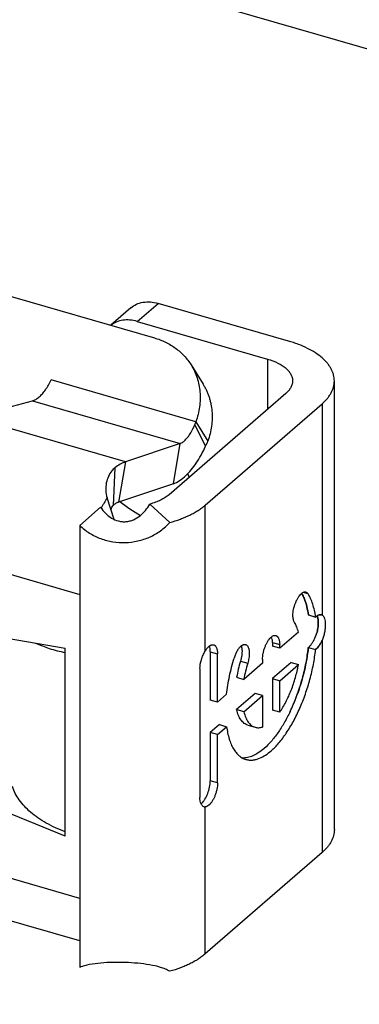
# Model space of a CAD drawing. Header units: millimetres. Extents: x 0 to 210, y 0 to 297.
# Tile 33 of 53: x 68.038 to 68.377, y 240.983 to 241.965. Entities that reach past the tile are written whole.
import ezdxf

# ---------------------------------------------------------------- set-up
doc = ezdxf.new("R2010")
doc.units = ezdxf.units.MM
doc.header["$LTSCALE"] = 19.36
doc.layers.get('0').update_dxf_attribs({"linetype": 'CONTINUOUS'})

msp = doc.modelspace()

# ---------------------------------------------------------------- linework, layer by layer
at = {"color": 7, "linetype": 'Continuous'}
for p, q in [((78.86197, 238.91158), (61.44043, 243.94074)), ((68.32643, 241.37163), (68.32647, 241.37167)), ((68.32643, 241.37163), (68.32647, 241.37167)), ((68.33367, 241.36944), (68.32644, 241.37149)), ((68.32649, 241.37166), (68.33369, 241.36951)), ((68.32642, 241.33925), (68.32787, 241.34052)), ((68.32642, 241.33925), (68.3265, 241.33923)), ((68.3265, 241.33923), (68.33369, 241.33721))]:
    msp.add_line(p, q, dxfattribs=at)
at = {"color": 6, "linetype": 'Continuous'}
for p, q in [((67.87554, 241.73364), (68.17276, 241.64784)), ((68.30653, 241.64474), (68.17639, 241.68231)), ((68.14911, 241.67772), (68.12915, 241.66043)), ((68.15556, 241.66426), (68.2857, 241.62669)), ((68.20939, 241.6209), (68.22134, 241.60169)), ((68.35237, 241.1576), (68.35237, 241.60504)), ((68.304, 241.59254), (68.18734, 241.49151)), ((67.98945, 241.5688), (68.05095, 241.58513)), ((68.22342, 241.48109), (68.34009, 241.58213)), ((68.21419, 241.56422), (68.22614, 241.54501)), ((68.1985, 241.54254), (68.14379, 241.52425)), ((68.19168, 241.50253), (68.1985, 241.54254)), ((68.19168, 241.50253), (68.13696, 241.48425)), ((68.13251, 241.46688), (68.12546, 241.48832)), ((68.11903, 241.47895), (68.0982, 241.46091)), ((68.13025, 241.47912), (68.13169, 241.48088)), ((68.1681, 241.48209), (68.18815, 241.46383)), ((68.0982, 241.46091), (68.0982, 241.39215)), ((67.86411, 241.37597), (68.08377, 241.33858)), ((68.31644, 241.35453), (68.29782, 241.33841)), ((68.08377, 241.33422), (68.08377, 241.33858)), ((68.29061, 241.34422), (68.29061, 241.34049)), ((68.29061, 241.34422), (68.29782, 241.34217)), ((68.29782, 241.33841), (68.29061, 241.34049)), ((68.29782, 241.33841), (68.29782, 241.34217)), ((68.22853, 241.33491), (68.22853, 241.28673)), ((68.23575, 241.28465), (68.23575, 241.33282)), ((68.28068, 241.32722), (68.28068, 241.32356)), ((68.21818, 241.31809), (68.21818, 241.18948)), ((68.28068, 241.32356), (68.26207, 241.30744)), ((68.30922, 241.32432), (68.29061, 241.3082)), ((68.29782, 241.30611), (68.31644, 241.32224)), ((68.30922, 241.32432), (68.31644, 241.32224)), ((68.25485, 241.30952), (68.26207, 241.30744)), ((68.29061, 241.3082), (68.29061, 241.27683)), ((68.29061, 241.3082), (68.29782, 241.30611)), ((68.29782, 241.27474), (68.29782, 241.30611)), ((68.23575, 241.28465), (68.22853, 241.28673)), ((68.24481, 241.2925), (68.23575, 241.28465)), ((68.27347, 241.29335), (68.25485, 241.27723)), ((68.26207, 241.27515), (68.28068, 241.29127)), ((68.28068, 241.29127), (68.27347, 241.29335)), ((68.28068, 241.29127), (68.28068, 241.2599)), ((68.26207, 241.27515), (68.25485, 241.27723)), ((68.29782, 241.27474), (68.29061, 241.27683)), ((68.2376, 241.26229), (68.22853, 241.25444)), ((68.23575, 241.25235), (68.24481, 241.2602)), ((68.2376, 241.26229), (68.24481, 241.2602)), ((68.26609, 241.26169), (68.27331, 241.25961)), ((68.22853, 241.25444), (68.22853, 241.20626)), ((68.23575, 241.25235), (68.22853, 241.25444)), ((68.23575, 241.20418), (68.23575, 241.25235)), ((68.08377, 241.15094), (67.86411, 241.24036)), ((68.21928, 241.18345), (68.21996, 241.184)), ((68.08377, 241.15094), (68.08377, 241.1553)), ((68.34009, 241.13468), (68.22342, 241.03364)), ((68.0982, 241.04655), (67.94901, 241.08962)), ((68.0982, 241.08904), (68.0982, 241.02028))]:
    msp.add_line(p, q, dxfattribs=at)
at = {"color": 9, "linetype": 'Continuous'}
for p, q in [((68.15556, 241.66426), (68.17639, 241.68231)), ((68.2857, 241.62669), (68.2857, 241.57669)), ((68.21419, 241.56422), (68.06972, 241.60592)), ((68.05095, 241.58513), (68.1985, 241.54254)), ((68.34009, 241.58213), (68.34009, 241.3715)), ((68.14379, 241.52425), (67.98945, 241.5688)), ((68.22392, 241.53982), (68.21325, 241.56158)), ((67.60745, 241.53381), (68.0982, 241.39215)), ((68.14379, 241.52425), (68.13696, 241.48425)), ((68.13336, 241.5183), (68.13169, 241.48088)), ((68.22342, 241.33548), (68.22342, 241.48109)), ((68.32617, 241.3926), (68.32127, 241.39402)), ((68.0982, 241.39215), (68.0982, 241.08904)), ((68.34009, 241.34622), (68.34009, 241.13468)), ((68.08377, 241.1553), (68.08377, 241.33422)), ((68.22853, 241.33491), (68.23575, 241.33282)), ((68.25867, 241.32567), (68.26589, 241.32358)), ((68.0982, 241.08904), (67.60745, 241.2307)), ((68.23575, 241.20418), (68.22853, 241.20626)), ((68.22342, 241.03364), (68.22342, 241.18016))]:
    msp.add_line(p, q, dxfattribs=at)
at = {"color": 6, "linetype": 'Continuous'}
for centre, radius, start, end in [((68.18985, 241.57146), 0.0254, 337.12599, 343.4344), ((68.15434, 241.57279), 0.07699, 334.64847, 338.8471), ((68.14761, 241.5008), 0.02257, 129.12533, 140.31545), ((67.9756, 241.40385), 0.25463, 24.38702, 25.22365), ((68.38242, 241.28787), 0.12939, 163.01358, 170.36464), ((68.39042, 241.2856), 0.1302, 163.03645, 170.34177), ((68.22335, 241.18358), 0.00342, 253.94167, 271.12089)]:
    msp.add_arc(centre, radius, start, end, dxfattribs=at)
at = {"color": 7, "linetype": 'Continuous'}
for centre, radius, start, end in [((68.27589, 241.66586), 0.22751, 232.78034, 239.0244), ((68.33668, 241.36107), 0.01461, 134.12571, 134.51854), ((68.33651, 241.36125), 0.01436, 133.79363, 134.12554), ((68.34435, 241.3585), 0.01532, 133.33845, 134.05529), ((68.34386, 241.35902), 0.01455, 134.12885, 134.36038), ((68.34369, 241.3592), 0.01431, 133.63191, 134.12961), ((68.33832, 241.36811), 0.00383, 69.98165, 75.39637), ((68.33847, 241.36833), 0.00356, 62.94209, 73.84488), ((68.33826, 241.36796), 0.00398, 65.78007, 69.99012), ((68.33817, 241.36776), 0.0042, 64.69246, 65.78685), ((68.33806, 241.36752), 0.00446, 63.02923, 64.68604), ((68.29998, 241.3641), 0.04392, 335.37292, 335.60156), ((68.29804, 241.36498), 0.04604, 335.6026, 335.95534), ((68.32216, 241.34574), 0.00791, 302.51019, 302.89796), ((68.32211, 241.34581), 0.008, 302.89845, 303.53309), ((68.32541, 241.33281), 0.00637, 79.24769, 80.53503), ((68.32205, 241.34591), 0.00812, 303.53307, 304.1553), ((68.31686, 241.35137), 0.01545, 315.40993, 315.57745), ((68.32724, 241.34576), 0.01071, 307.02636, 307.91395), ((68.3265, 241.34654), 0.01184, 307.40416, 307.60216), ((68.32641, 241.34666), 0.01199, 307.60312, 308.24382), ((68.13032, 241.35992), 0.19699, 335.65687, 340.15712), ((68.12351, 241.36244), 0.20425, 340.14073, 340.30769), ((68.12672, 241.36199), 0.20112, 334.46428, 335.54216), ((68.14412, 241.35389), 0.18193, 334.61135, 335.59717), ((68.14766, 241.35222), 0.17802, 334.39736, 334.60764), ((68.24184, 241.28469), 0.0614, 310.88284, 311.41518)]:
    msp.add_arc(centre, radius, start, end, dxfattribs=at)
at = {"color": 6, "linetype": 'Continuous'}
for points, knots in [([(68.14911, 241.67772), (68.1508, 241.67918), (68.1547, 241.68167), (68.16148, 241.68369), (68.16889, 241.68397), (68.17389, 241.68303), (68.17639, 241.68231)], [0, 0, 0, 0, 0.233268, 0.474351, 0.729034, 1, 1, 1, 1]), ([(68.15556, 241.66426), (68.15316, 241.66495), (68.14838, 241.66587), (68.14126, 241.66572), (68.13471, 241.66397), (68.13087, 241.66174), (68.12918, 241.66042)], [0, 0, 0, 0, 0.270422, 0.52527, 0.766795, 1, 1, 1, 1]), ([(68.17276, 241.64784), (68.17659, 241.64673), (68.18401, 241.64391), (68.1941, 241.63786), (68.20274, 241.63019), (68.20739, 241.62411), (68.20939, 241.6209)], [0, 0, 0, 0, 0.257939, 0.509389, 0.755992, 1, 1, 1, 1]), ([(68.35237, 241.60504), (68.35237, 241.60604), (68.35223, 241.60806), (68.35174, 241.61055), (68.35123, 241.61227), (68.35089, 241.61325), (68.3505, 241.61423), (68.34998, 241.61547), (68.34925, 241.61692), (68.34843, 241.61837), (68.34765, 241.61954), (68.34701, 241.62049), (68.34632, 241.62143), (68.34501, 241.62309), (68.34291, 241.6254), (68.33903, 241.62901), (68.3333, 241.63324), (68.32537, 241.63771), (68.31878, 241.64057), (68.31409, 241.64232), (68.31077, 241.64345), (68.30824, 241.64424), (68.30653, 241.64474)], [0, 0, 0, 0, 0.046504, 0.093598, 0.117553, 0.129663, 0.141896, 0.166592, 0.191772, 0.217493, 0.243803, 0.257121, 0.270635, 0.29816, 0.355233, 0.415173, 0.543973, 0.684853, 0.837235, 0.877007, 0.917478, 1, 1, 1, 1]), ([(68.20939, 241.6209), (68.21063, 241.6189), (68.21289, 241.61472), (68.21551, 241.60808), (68.21734, 241.60112), (68.21872, 241.59145), (68.21834, 241.57887), (68.2159, 241.56904), (68.21419, 241.56422)], [0, 0, 0, 0, 0.120497, 0.241503, 0.363503, 0.486927, 0.739021, 1, 1, 1, 1]), ([(68.2857, 241.62669), (68.28925, 241.62567), (68.29431, 241.6238), (68.3003, 241.62042), (68.30343, 241.61811), (68.30554, 241.61614), (68.30658, 241.61501), (68.3072, 241.61424), (68.30758, 241.61372), (68.30823, 241.61285), (68.30901, 241.61155), (68.30965, 241.61021), (68.30998, 241.60925), (68.31016, 241.60871), (68.31039, 241.60791), (68.31063, 241.60669), (68.3107, 241.60559), (68.3107, 241.60504)], [0, 0, 0, 0, 0.314918, 0.455856, 0.584709, 0.644673, 0.701782, 0.715599, 0.729198, 0.756145, 0.808178, 0.858053, 0.882338, 0.894409, 0.906367, 0.953477, 1, 1, 1, 1]), ([(68.05777, 241.58905), (68.0589, 241.59003), (68.06052, 241.59168), (68.06255, 241.59411), (68.06463, 241.59691), (68.06711, 241.60083), (68.06887, 241.60417), (68.06972, 241.60592)], [0, 0, 0, 0, 0.215482, 0.332561, 0.455845, 0.718878, 1, 1, 1, 1]), ([(68.22133, 241.60169), (68.22195, 241.60068), (68.22315, 241.59865), (68.22474, 241.59548), (68.22613, 241.5922), (68.22736, 241.58885), (68.22837, 241.58542), (68.22946, 241.58073), (68.23067, 241.57224), (68.23029, 241.55966), (68.22785, 241.54983), (68.22614, 241.54501)], [0, 0, 0, 0, 0.060231, 0.120529, 0.180959, 0.241566, 0.302431, 0.363599, 0.487004, 0.739058, 1, 1, 1, 1]), ([(68.3107, 241.60504), (68.3107, 241.60395), (68.3104, 241.60169), (68.30931, 241.59902), (68.30823, 241.59724), (68.3075, 241.59623), (68.3069, 241.59546), (68.30623, 241.59472), (68.3053, 241.59371), (68.30453, 241.593), (68.304, 241.59254)], [0, 0, 0, 0, 0.225199, 0.461396, 0.586693, 0.651513, 0.717854, 0.786171, 0.85563, 1, 1, 1, 1]), ([(68.34009, 241.58213), (68.34058, 241.58255), (68.34154, 241.58342), (68.3429, 241.58476), (68.3442, 241.5861), (68.34577, 241.58792), (68.34752, 241.59024), (68.34981, 241.594), (68.35181, 241.59889), (68.35237, 241.60303), (68.35237, 241.60504)], [0, 0, 0, 0, 0.073115, 0.144373, 0.214217, 0.282176, 0.413309, 0.538605, 0.774802, 1, 1, 1, 1]), ([(68.05095, 241.58513), (68.05212, 241.58544), (68.05457, 241.58654), (68.0567, 241.58812), (68.05777, 241.58905)], [0, 0, 0, 0, 0.461367, 1, 1, 1, 1]), ([(68.20427, 241.54676), (68.20512, 241.54766), (68.20679, 241.54971), (68.20999, 241.55455), (68.21202, 241.55866), (68.21325, 241.56159)], [0, 0, 0, 0, 0.213686, 0.453408, 1, 1, 1, 1]), ([(68.1985, 241.54254), (68.19951, 241.54291), (68.20161, 241.54415), (68.20337, 241.5458), (68.20427, 241.54676)], [0, 0, 0, 0, 0.45095, 1, 1, 1, 1]), ([(68.20427, 241.51067), (68.20611, 241.51243), (68.20972, 241.51642), (68.21474, 241.52324), (68.21957, 241.53113), (68.2225, 241.53683), (68.22392, 241.53982)], [0, 0, 0, 0, 0.215775, 0.456, 0.718438, 1, 1, 1, 1]), ([(68.14379, 241.52425), (68.142, 241.52369), (68.13832, 241.52199), (68.13503, 241.51965), (68.13336, 241.5183)], [0, 0, 0, 0, 0.46645, 1, 1, 1, 1]), ([(68.13024, 241.51521), (68.12887, 241.51356), (68.12651, 241.50975), (68.12445, 241.50315), (68.12396, 241.49582), (68.12476, 241.49081), (68.12546, 241.48832)], [0, 0, 0, 0, 0.227236, 0.468384, 0.725983, 1, 1, 1, 1]), ([(68.19168, 241.50253), (68.19387, 241.50322), (68.19841, 241.50554), (68.2023, 241.50878), (68.20427, 241.51067)], [0, 0, 0, 0, 0.45638, 1, 1, 1, 1]), ([(68.12546, 241.48832), (68.12444, 241.48667), (68.12296, 241.48413), (68.12107, 241.48066), (68.12014, 241.47889), (68.11968, 241.478)], [0, 0, 0, 0, 0.492735, 0.744883, 1, 1, 1, 1]), ([(68.13169, 241.48088), (68.13253, 241.48164), (68.13418, 241.48294), (68.13605, 241.48392), (68.13696, 241.48425)], [0, 0, 0, 0, 0.537431, 1, 1, 1, 1]), ([(68.18734, 241.49151), (68.18614, 241.49047), (68.18346, 241.48851), (68.17892, 241.48599), (68.17374, 241.4838), (68.17003, 241.48262), (68.1681, 241.48209)], [0, 0, 0, 0, 0.219429, 0.460109, 0.721092, 1, 1, 1, 1]), ([(68.11903, 241.47895), (68.12043, 241.47682), (68.12364, 241.47281), (68.12966, 241.468), (68.13561, 241.46543), (68.14066, 241.46457), (68.1445, 241.46456), (68.14829, 241.46522), (68.15312, 241.4669), (68.15861, 241.47026), (68.16403, 241.47567), (68.16687, 241.47989), (68.1681, 241.48209)], [0, 0, 0, 0, 0.125027, 0.250335, 0.375549, 0.438294, 0.501013, 0.56371, 0.626388, 0.751379, 0.87611, 1, 1, 1, 1]), ([(68.12931, 241.4766), (68.12936, 241.47682), (68.12957, 241.4777), (68.12991, 241.47854), (68.13025, 241.47912)], [0, 0, 0, 0, 0.254806, 1, 1, 1, 1]), ([(68.18815, 241.46383), (68.19169, 241.4648), (68.19688, 241.46646), (68.2035, 241.46908), (68.20811, 241.47118), (68.21175, 241.47308), (68.21416, 241.47448), (68.21549, 241.47529), (68.21676, 241.47611), (68.21832, 241.47714), (68.22067, 241.47883), (68.22235, 241.48017), (68.22342, 241.48109)], [0, 0, 0, 0, 0.278757, 0.411718, 0.539782, 0.662781, 0.722326, 0.751619, 0.780445, 0.837337, 0.892917, 1, 1, 1, 1]), ([(68.0982, 241.46091), (68.10119, 241.45803), (68.1078, 241.45291), (68.11905, 241.44739), (68.13118, 241.44422), (68.14372, 241.44339), (68.1562, 241.44498), (68.16815, 241.44891), (68.17907, 241.45516), (68.18535, 241.46074), (68.18815, 241.46383)], [0, 0, 0, 0, 0.124636, 0.249166, 0.373989, 0.499165, 0.624467, 0.749672, 0.874789, 1, 1, 1, 1]), ([(68.32402, 241.39434), (68.32368, 241.39444), (68.32292, 241.39452), (68.32174, 241.39427), (68.32054, 241.39367), (68.31978, 241.39309), (68.3194, 241.39276)], [0, 0, 0, 0, 0.211163, 0.440518, 0.701178, 1, 1, 1, 1]), ([(68.32617, 241.3926), (68.3259, 241.39302), (68.32529, 241.39375), (68.32444, 241.39422), (68.32402, 241.39434)], [0, 0, 0, 0, 0.529441, 1, 1, 1, 1]), ([(68.31106, 241.37111), (68.31106, 241.37315), (68.31156, 241.37735), (68.31301, 241.38242), (68.3147, 241.38628), (68.31612, 241.38885), (68.31765, 241.39102), (68.31881, 241.39225), (68.3194, 241.39276)], [0, 0, 0, 0, 0.257223, 0.531157, 0.663856, 0.788371, 0.9013, 1, 1, 1, 1]), ([(68.33369, 241.36951), (68.33338, 241.3718), (68.33262, 241.37618), (68.33098, 241.38236), (68.32889, 241.38783), (68.32713, 241.39111), (68.32617, 241.3926)], [0, 0, 0, 0, 0.283345, 0.544505, 0.78316, 1, 1, 1, 1]), ([(68.31262, 241.36406), (68.31235, 241.36448), (68.31188, 241.36545), (68.31141, 241.36711), (68.31113, 241.36903), (68.31106, 241.3704), (68.31106, 241.37111)], [0, 0, 0, 0, 0.204931, 0.440684, 0.706561, 1, 1, 1, 1]), ([(68.34009, 241.3715), (68.34036, 241.37136), (68.3409, 241.37099), (68.34157, 241.37023), (68.34214, 241.36927), (68.34278, 241.36766), (68.34327, 241.3652), (68.34344, 241.36184), (68.34322, 241.35807), (68.34261, 241.35408), (68.3416, 241.35007), (68.34064, 241.34747), (68.34009, 241.34622)], [0, 0, 0, 0, 0.034934, 0.072204, 0.113305, 0.159165, 0.266373, 0.393457, 0.536389, 0.689386, 0.846012, 1, 1, 1, 1]), ([(68.31644, 241.35453), (68.31602, 241.35631), (68.31502, 241.35961), (68.31349, 241.36271), (68.31262, 241.36406)], [0, 0, 0, 0, 0.533112, 1, 1, 1, 1]), ([(68.28068, 241.32722), (68.28068, 241.32931), (68.28099, 241.33197), (68.28169, 241.3351), (68.28211, 241.33672), (68.28262, 241.33832), (68.28336, 241.34039), (68.28442, 241.34282), (68.28566, 241.34507), (68.28674, 241.34668), (68.28743, 241.34758), (68.28792, 241.34816), (68.28821, 241.34847), (68.28847, 241.34877), (68.28883, 241.3491), (68.28911, 241.34936), (68.28925, 241.34949)], [0, 0, 0, 0, 0.257089, 0.325364, 0.394158, 0.462947, 0.531226, 0.663959, 0.788446, 0.846513, 0.901295, 0.92736, 0.940068, 0.952738, 0.976799, 1, 1, 1, 1]), ([(68.28925, 241.34949), (68.28999, 241.35012), (68.29143, 241.35113), (68.29328, 241.35133), (68.29401, 241.35111)], [0, 0, 0, 0, 0.561173, 1, 1, 1, 1]), ([(68.29061, 241.34422), (68.29061, 241.34476), (68.29058, 241.34579), (68.29036, 241.3477), (68.29005, 241.34906), (68.28975, 241.34989)], [0, 0, 0, 0, 0.279753, 0.53994, 1, 1, 1, 1]), ([(68.29401, 241.35111), (68.2943, 241.35103), (68.29472, 241.35083), (68.29517, 241.35051), (68.29541, 241.3503), (68.2956, 241.35014), (68.29576, 241.34994), (68.29599, 241.34966), (68.29637, 241.34911), (68.29684, 241.34819), (68.29727, 241.34692), (68.29771, 241.34491), (68.29782, 241.34329), (68.29782, 241.34217)], [0, 0, 0, 0, 0.088477, 0.13438, 0.157935, 0.181937, 0.207195, 0.232719, 0.28588, 0.401618, 0.531043, 0.674416, 1, 1, 1, 1]), ([(68.05417, 241.34362), (68.05858, 241.34149), (68.0683, 241.33776), (68.07839, 241.33527), (68.08377, 241.33422)], [0, 0, 0, 0, 0.471824, 1, 1, 1, 1]), ([(68.21818, 241.3181), (68.21818, 241.32112), (68.21908, 241.32573), (68.22126, 241.33143), (68.22266, 241.33419), (68.22342, 241.33548)], [0, 0, 0, 0, 0.494729, 0.754419, 1, 1, 1, 1]), ([(68.22342, 241.33548), (68.22397, 241.33643), (68.22509, 241.33812), (68.22647, 241.33963), (68.22718, 241.34024)], [0, 0, 0, 0, 0.537657, 1, 1, 1, 1]), ([(68.22718, 241.34024), (68.22738, 241.34042), (68.22769, 241.34067), (68.22811, 241.34098), (68.22853, 241.34123), (68.22903, 241.34151), (68.23015, 241.34198), (68.23121, 241.34209), (68.23193, 241.34187)], [0, 0, 0, 0, 0.15554, 0.229937, 0.300476, 0.436006, 0.562624, 1, 1, 1, 1]), ([(68.22853, 241.33491), (68.22853, 241.33545), (68.22852, 241.33625), (68.22841, 241.3373), (68.22824, 241.33868), (68.22798, 241.33981), (68.22767, 241.34065)], [0, 0, 0, 0, 0.280058, 0.412176, 0.540255, 1, 1, 1, 1]), ([(68.23193, 241.34187), (68.23223, 241.34178), (68.23265, 241.34158), (68.2331, 241.34126), (68.23335, 241.34105), (68.23354, 241.34088), (68.2337, 241.34068), (68.23393, 241.3404), (68.23431, 241.33984), (68.23478, 241.33891), (68.23521, 241.33763), (68.23565, 241.33559), (68.23575, 241.33395), (68.23575, 241.33282)], [0, 0, 0, 0, 0.088238, 0.134046, 0.157566, 0.18151, 0.206714, 0.232244, 0.285364, 0.401104, 0.530611, 0.674119, 1, 1, 1, 1]), ([(68.25911, 241.34055), (68.25839, 241.33993), (68.25699, 241.33837), (68.25518, 241.33559), (68.25358, 241.3323), (68.25271, 241.3299), (68.25234, 241.32866)], [0, 0, 0, 0, 0.207592, 0.449618, 0.717536, 1, 1, 1, 1]), ([(68.25945, 241.34083), (68.25949, 241.34072), (68.25956, 241.34049), (68.25971, 241.34002), (68.25992, 241.33912), (68.26024, 241.33709), (68.26027, 241.3339), (68.2599, 241.33092), (68.2595, 241.32885), (68.25916, 241.32743), (68.25888, 241.32637), (68.25867, 241.32567)], [0, 0, 0, 0, 0.023374, 0.04687, 0.096479, 0.203553, 0.44558, 0.715779, 0.786143, 0.857183, 1, 1, 1, 1]), ([(68.25911, 241.34055), (68.25931, 241.34072), (68.2597, 241.34104), (68.26022, 241.34138), (68.26063, 241.34163), (68.26102, 241.34183), (68.26168, 241.34211), (68.26263, 241.34231), (68.26339, 241.34223), (68.26373, 241.34213)], [0, 0, 0, 0, 0.154117, 0.298092, 0.367571, 0.433777, 0.559769, 0.788974, 1, 1, 1, 1]), ([(68.26373, 241.34213), (68.26402, 241.34205), (68.26459, 241.34179), (68.26533, 241.34117), (68.26579, 241.34055), (68.26607, 241.34009), (68.26625, 241.33974), (68.26657, 241.33908), (68.26693, 241.33801), (68.26735, 241.33603), (68.26744, 241.33444), (68.26744, 241.33334)], [0, 0, 0, 0, 0.088159, 0.181753, 0.285091, 0.312769, 0.341734, 0.401057, 0.530132, 0.67363, 1, 1, 1, 1]), ([(68.28925, 241.23619), (68.29202, 241.23858), (68.29745, 241.2442), (68.30485, 241.25407), (68.3118, 241.26567), (68.31813, 241.27866), (68.32364, 241.29269), (68.32818, 241.30734), (68.33162, 241.3222), (68.33315, 241.33219), (68.33369, 241.33713)], [0, 0, 0, 0, 0.097605, 0.207747, 0.328713, 0.458111, 0.593095, 0.730552, 0.867252, 1, 1, 1, 1]), ([(68.24481, 241.2925), (68.24547, 241.29853), (68.24745, 241.31072), (68.25051, 241.32267), (68.25234, 241.32866)], [0, 0, 0, 0, 0.492633, 1, 1, 1, 1]), ([(68.26744, 241.33334), (68.26744, 241.33174), (68.26714, 241.32844), (68.26638, 241.32522), (68.26589, 241.32358)], [0, 0, 0, 0, 0.482313, 1, 1, 1, 1]), ([(68.29782, 241.27474), (68.3001, 241.27794), (68.30434, 241.28502), (68.30957, 241.2966), (68.31374, 241.30914), (68.3157, 241.31785), (68.31644, 241.32224)], [0, 0, 0, 0, 0.229396, 0.47974, 0.740447, 1, 1, 1, 1]), ([(68.26609, 241.26169), (68.26544, 241.26188), (68.26415, 241.26239), (68.26169, 241.26394), (68.25895, 241.2669), (68.25645, 241.27161), (68.25532, 241.27525), (68.25485, 241.27723)], [0, 0, 0, 0, 0.101656, 0.206165, 0.432859, 0.695338, 1, 1, 1, 1]), ([(68.26207, 241.27515), (68.26254, 241.27317), (68.26367, 241.26953), (68.26617, 241.26481), (68.26891, 241.26185), (68.27137, 241.26031), (68.27266, 241.2598), (68.27331, 241.25961)], [0, 0, 0, 0, 0.304663, 0.567142, 0.793836, 0.898344, 1, 1, 1, 1]), ([(68.24481, 241.2602), (68.24537, 241.25606), (68.24657, 241.25011), (68.2492, 241.24284), (68.25147, 241.23827), (68.25411, 241.2344), (68.2571, 241.23128), (68.26041, 241.22895), (68.26284, 241.22794), (68.26407, 241.22758)], [0, 0, 0, 0, 0.314318, 0.45353, 0.580874, 0.697193, 0.804066, 0.90392, 1, 1, 1, 1]), ([(68.27331, 241.25961), (68.27446, 241.25928), (68.27698, 241.259), (68.27945, 241.2595), (68.28068, 241.2599)], [0, 0, 0, 0, 0.48043, 1, 1, 1, 1]), ([(68.28203, 241.23826), (68.28026, 241.23674), (68.27676, 241.23403), (68.27125, 241.23098), (68.26586, 241.2292), (68.26227, 241.22892), (68.26057, 241.22902)], [0, 0, 0, 0, 0.292666, 0.553851, 0.787255, 1, 1, 1, 1]), ([(68.26407, 241.22758), (68.26517, 241.22726), (68.26746, 241.22685), (68.27095, 241.22691), (68.27436, 241.22756), (68.27874, 241.22905), (68.28384, 241.23185), (68.28751, 241.23468), (68.28925, 241.23619)], [0, 0, 0, 0, 0.124941, 0.249916, 0.374937, 0.499997, 0.749902, 1, 1, 1, 1]), ([(68.08377, 241.1553), (68.07723, 241.1578), (68.06786, 241.16209), (68.05655, 241.16914), (68.04923, 241.17472), (68.04295, 241.18069), (68.03779, 241.18698), (68.03381, 241.19354), (68.03194, 241.19815), (68.03125, 241.20045)], [0, 0, 0, 0, 0.293613, 0.429943, 0.55853, 0.679275, 0.792491, 0.898967, 1, 1, 1, 1]), ([(68.21996, 241.184), (68.22025, 241.18425), (68.22069, 241.18466), (68.22123, 241.18525), (68.2221, 241.18626), (68.22396, 241.18891), (68.22624, 241.19366), (68.22803, 241.19985), (68.22853, 241.20417), (68.22853, 241.20626)], [0, 0, 0, 0, 0.047353, 0.072661, 0.098756, 0.211632, 0.468737, 0.742734, 1, 1, 1, 1]), ([(68.23575, 241.20418), (68.23575, 241.20209), (68.23544, 241.19943), (68.23474, 241.19629), (68.23432, 241.19467), (68.23381, 241.19307), (68.23307, 241.191), (68.23201, 241.18857), (68.23076, 241.18631), (68.22968, 241.18471), (68.22899, 241.18381), (68.2285, 241.18323), (68.22822, 241.18292), (68.22795, 241.18262), (68.22759, 241.18229), (68.22731, 241.18203), (68.22717, 241.1819)], [0, 0, 0, 0, 0.257168, 0.325464, 0.394276, 0.46308, 0.53137, 0.664111, 0.788578, 0.846623, 0.901375, 0.927423, 0.940121, 0.952781, 0.976821, 1, 1, 1, 1]), ([(68.22241, 241.1803), (68.2221, 241.18039), (68.22148, 241.18066), (68.22066, 241.18132), (68.21992, 241.18221), (68.21905, 241.18376), (68.2185, 241.18564), (68.21826, 241.18744), (68.21819, 241.18842), (68.21818, 241.18894), (68.21817, 241.18924), (68.21818, 241.18939), (68.21818, 241.18946)], [0, 0, 0, 0, 0.089988, 0.186572, 0.292711, 0.410202, 0.68138, 0.835302, 0.916492, 0.958073, 0.979135, 1, 1, 1, 1]), ([(68.22717, 241.1819), (68.22658, 241.1814), (68.22544, 241.18057), (68.22405, 241.18018), (68.22342, 241.18016)], [0, 0, 0, 0, 0.551921, 1, 1, 1, 1]), ([(68.35237, 241.1576), (68.35237, 241.15559), (68.35181, 241.15145), (68.34981, 241.14655), (68.34752, 241.14279), (68.34577, 241.14048), (68.3442, 241.13866), (68.3429, 241.13731), (68.34154, 241.13597), (68.34058, 241.13511), (68.34009, 241.13468)], [0, 0, 0, 0, 0.225198, 0.461395, 0.586691, 0.717824, 0.785783, 0.855627, 0.926885, 1, 1, 1, 1]), ([(68.22342, 241.03364), (68.22235, 241.03272), (68.22067, 241.03138), (68.21832, 241.02969), (68.21676, 241.02867), (68.21549, 241.02784), (68.21416, 241.02704), (68.21175, 241.02563), (68.20811, 241.02374), (68.2035, 241.02163), (68.19688, 241.01901), (68.19169, 241.01736), (68.18815, 241.01638)], [0, 0, 0, 0, 0.107083, 0.162663, 0.219555, 0.248381, 0.277674, 0.337219, 0.460218, 0.588282, 0.721243, 1, 1, 1, 1]), ([(68.18815, 241.01638), (68.18671, 241.01718), (68.18365, 241.01862), (68.17696, 241.02096), (68.16773, 241.02302), (68.15597, 241.02447), (68.1437, 241.02522), (68.13137, 241.0253), (68.11944, 241.02472), (68.10997, 241.0235), (68.10299, 241.0219), (68.09975, 241.02087), (68.0982, 241.02028)], [0, 0, 0, 0, 0.053761, 0.110332, 0.231767, 0.362337, 0.498009, 0.634076, 0.765741, 0.888657, 0.945872, 1, 1, 1, 1])]:
    msp.add_open_spline(points, degree=3, knots=knots, dxfattribs=at)
at = {"color": 7, "linetype": 'Continuous'}
for points, knots in [([(68.32267, 241.38721), (68.32247, 241.38775), (68.32165, 241.38978), (68.32069, 241.39175), (68.31988, 241.39316)], [0, 0, 0, 0, 0.261064, 1, 1, 1, 1]), ([(68.31988, 241.39316), (68.32014, 241.3927), (68.32119, 241.39078), (68.32208, 241.38877), (68.32267, 241.38721)], [0, 0, 0, 0, 0.239457, 1, 1, 1, 1]), ([(68.32643, 241.37166), (68.32605, 241.37444), (68.3251, 241.37971), (68.32358, 241.38484), (68.32267, 241.38721)], [0, 0, 0, 0, 0.525457, 1, 1, 1, 1]), ([(68.32267, 241.38721), (68.32358, 241.38485), (68.32512, 241.37972), (68.32608, 241.37445), (68.32646, 241.37167)], [0, 0, 0, 0, 0.474339, 1, 1, 1, 1]), ([(68.33946, 241.37175), (68.33896, 241.3719), (68.33787, 241.37195), (68.33636, 241.37144), (68.335, 241.37061), (68.3342, 241.36992), (68.33382, 241.36956)], [0, 0, 0, 0, 0.248993, 0.498914, 0.749358, 1, 1, 1, 1]), ([(68.33383, 241.36964), (68.33428, 241.37007), (68.33516, 241.37081), (68.33658, 241.37162), (68.33797, 241.37199), (68.33887, 241.37192), (68.33928, 241.37181)], [0, 0, 0, 0, 0.303077, 0.56607, 0.793502, 1, 1, 1, 1]), ([(68.33429, 241.35197), (68.33487, 241.35371), (68.33579, 241.35717), (68.33646, 241.36225), (68.33639, 241.36623), (68.33588, 241.36899), (68.33549, 241.37019), (68.33526, 241.37074)], [0, 0, 0, 0, 0.287069, 0.560578, 0.802337, 0.907161, 1, 1, 1, 1]), ([(68.33522, 241.37071), (68.33572, 241.36957), (68.33639, 241.36682), (68.33644, 241.36316), (68.33616, 241.35989), (68.33573, 241.35726), (68.3351, 241.3546), (68.33458, 241.35285), (68.33429, 241.35197)], [0, 0, 0, 0, 0.195643, 0.437775, 0.571798, 0.711917, 0.855541, 1, 1, 1, 1]), ([(68.3279, 241.34056), (68.32856, 241.34123), (68.32984, 241.3428), (68.33218, 241.34652), (68.33354, 241.34972), (68.33429, 241.35197)], [0, 0, 0, 0, 0.215794, 0.45897, 1, 1, 1, 1]), ([(68.33382, 241.33731), (68.33442, 241.33778), (68.33562, 241.33892), (68.33788, 241.3418), (68.33926, 241.34438), (68.34009, 241.34622)], [0, 0, 0, 0, 0.209247, 0.448632, 1, 1, 1, 1]), ([(68.3399, 241.3458), (68.33909, 241.34403), (68.33741, 241.34092), (68.33507, 241.33822), (68.33383, 241.33724)], [0, 0, 0, 0, 0.552074, 1, 1, 1, 1]), ([(68.3098, 241.27872), (68.31195, 241.28346), (68.3149, 241.29075), (68.31825, 241.30071), (68.32052, 241.30836), (68.32249, 241.31607), (68.32467, 241.32627), (68.32584, 241.33396), (68.32641, 241.33907)], [0, 0, 0, 0, 0.248276, 0.374902, 0.502046, 0.62894, 0.754739, 1, 1, 1, 1]), ([(68.32646, 241.33906), (68.32561, 241.33142), (68.32289, 241.31603), (68.31848, 241.30104), (68.31582, 241.29362)], [0, 0, 0, 0, 0.493733, 1, 1, 1, 1]), ([(68.3082, 241.27529), (68.30638, 241.27149), (68.30259, 241.26425), (68.29629, 241.25429), (68.28969, 241.24572), (68.28489, 241.24078), (68.28246, 241.23864)], [0, 0, 0, 0, 0.28067, 0.543336, 0.784054, 1, 1, 1, 1])]:
    msp.add_open_spline(points, degree=3, knots=knots, dxfattribs=at)

doc.saveas('drawing.dxf')
